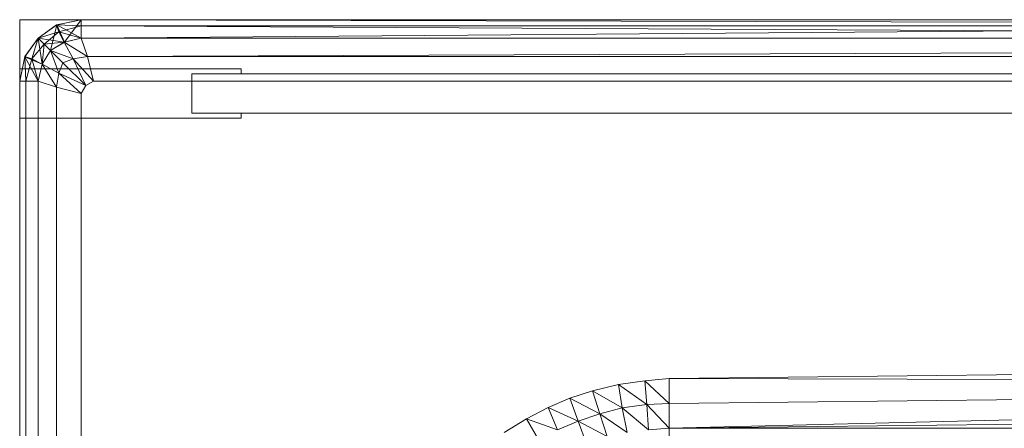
# Model space of a CAD drawing. Header units: metres. Extents: x 391.1 to 427.5, y 12.7 to 28.4.
# Tile 19 of 240: x 408.3134 to 408.4735, y 14.9142 to 14.9806. Entities that reach past the tile are written whole.
import ezdxf

# ---------------------------------------------------------------- set-up
doc = ezdxf.new("R2010")
doc.units = ezdxf.units.M
doc.layers.add('02_MOBILIARIO', color=7, linetype='Continuous', lineweight=18)
doc.layers.add('Mobiliario', color=7, linetype='Continuous', lineweight=18)

# ---------------------------------------------------------------- blocks, each defined once
blk = doc.blocks.new('Family - Plats de dutxa PS-1-153583-01_ENLLUMENAT_PS1')
at = {"layer": '02_MOBILIARIO', "color": 253, "true_color": 0xaaaaaa}
for p, q in [((0.01, 0.80026), (0.01, 0.00026)), ((0.81, 0.80026), (0.01, 0.80026)), ((0.01, 0.80026), (0.01, 0.00026)), ((0.81, 0.80026), (0.01, 0.80026)), ((0.01599, 0.79941), (0.02, 0.80026)), ((0.02, 0.80026), (0.01599, 0.79941)), ((0.02, 0.80026), (0.01599, 0.79941)), ((0.01599, 0.79941), (0.02, 0.80026)), ((0.01602, 0.79943), (0.02, 0.80026)), ((0.01602, 0.79943), (0.02, 0.80026)), ((0.01602, 0.79943), (0.02, 0.80026)), ((0.02, 0.80026), (0.01602, 0.79943)), ((0.02, 0.80026), (0.01602, 0.79943)), ((0.01726, 0.79662), (0.02, 0.80026)), ((0.02, 0.80026), (0.01726, 0.79662)), ((0.02, 0.80026), (0.51, 0.80026)), ((0.02, 0.79726), (0.02, 0.80026)), ((0.02, 0.80026), (0.51, 0.80026)), ((0.02, 0.80026), (0.02, 0.79726)), ((0.02, 0.79926), (0.02, 0.80026)), ((0.41, 0.79926), (0.02, 0.80026)), ((0.02, 0.79926), (0.02, 0.80026)), ((0.41, 0.80026), (0.02, 0.80026)), ((0.41, 0.79926), (0.02, 0.80026)), ((0.41, 0.80026), (0.02, 0.79726)), ((0.02, 0.79726), (0.02, 0.80026)), ((0.02, 0.79726), (0.41, 0.80026)), ((0.02, 0.80026), (0.41, 0.80026)), ((0.02, 0.80026), (0.41, 0.79926)), ((0.02, 0.80026), (0.41, 0.79926)), ((0.01602, 0.79943), (0.013, 0.79726)), ((0.013, 0.79726), (0.01602, 0.79943)), ((0.01602, 0.79943), (0.013, 0.79726)), ((0.013, 0.79726), (0.01599, 0.79941)), ((0.01599, 0.79941), (0.013, 0.79726)), ((0.013, 0.79726), (0.01599, 0.79941)), ((0.013, 0.79726), (0.01599, 0.79941)), ((0.01599, 0.79941), (0.013, 0.79726)), ((0.015, 0.79526), (0.01602, 0.79943)), ((0.01602, 0.79943), (0.015, 0.79526)), ((0.01599, 0.79941), (0.01602, 0.79943)), ((0.01602, 0.79943), (0.01599, 0.79941)), ((0.01599, 0.79941), (0.01602, 0.79943)), ((0.01599, 0.79941), (0.01638, 0.7983)), ((0.01599, 0.79941), (0.02, 0.79926)), ((0.02, 0.79926), (0.01599, 0.79941)), ((0.01638, 0.7983), (0.01599, 0.79941)), ((0.01724, 0.79661), (0.01602, 0.79943)), ((0.01602, 0.79943), (0.02, 0.79726)), ((0.01602, 0.79943), (0.01726, 0.79662)), ((0.01726, 0.79662), (0.01602, 0.79943)), ((0.01638, 0.7983), (0.02, 0.79926)), ((0.02, 0.79926), (0.01638, 0.7983)), ((0.02, 0.79726), (0.02, 0.79926)), ((0.41, 0.79926), (0.02, 0.79926)), ((0.41, 0.79726), (0.02, 0.79926)), ((0.02, 0.79726), (0.02, 0.79926)), ((0.41, 0.79726), (0.02, 0.79926)), ((0.41, 0.79926), (0.02, 0.79926)), ((0.013, 0.79726), (0.01083, 0.79424)), ((0.013, 0.79726), (0.01083, 0.79424)), ((0.013, 0.79726), (0.01083, 0.79424)), ((0.01083, 0.79424), (0.013, 0.79726)), ((0.01083, 0.79424), (0.013, 0.79726)), ((0.01085, 0.79427), (0.013, 0.79726)), ((0.01085, 0.79427), (0.013, 0.79726)), ((0.013, 0.79726), (0.01085, 0.79427)), ((0.01196, 0.79388), (0.013, 0.79726)), ((0.013, 0.79726), (0.01196, 0.79388)), ((0.013, 0.79726), (0.01638, 0.7983)), ((0.01638, 0.7983), (0.013, 0.79726)), ((0.015, 0.79526), (0.013, 0.79726)), ((0.013, 0.79726), (0.01724, 0.79661)), ((0.01364, 0.79302), (0.013, 0.79726)), ((0.013, 0.79726), (0.01364, 0.793)), ((0.015, 0.79526), (0.013, 0.79726)), ((0.01364, 0.793), (0.013, 0.79726)), ((0.015, 0.79526), (0.013, 0.79726)), ((0.014, 0.79626), (0.013, 0.79726)), ((0.013, 0.79726), (0.014, 0.79626)), ((0.014, 0.79626), (0.01638, 0.7983)), ((0.01638, 0.7983), (0.014, 0.79626)), ((0.01638, 0.7983), (0.01724, 0.79661)), ((0.01638, 0.7983), (0.02, 0.79726)), ((0.02, 0.79726), (0.01638, 0.7983)), ((0.01724, 0.79661), (0.01638, 0.7983)), ((0.02, 0.79726), (0.01724, 0.79661)), ((0.02, 0.79726), (0.01724, 0.79661)), ((0.01724, 0.79661), (0.02, 0.79726)), ((0.02, 0.79726), (0.01726, 0.79662)), ((0.51, 0.79726), (0.02, 0.79726)), ((0.021, 0.79426), (0.02, 0.79726)), ((0.02, 0.79726), (0.021, 0.79426)), ((0.02, 0.79726), (0.41, 0.79726)), ((0.02, 0.79726), (0.41, 0.79726)), ((0.41, 0.79726), (0.02, 0.79726)), ((0.8, 0.79726), (0.021, 0.79426)), ((0.021, 0.79426), (0.8, 0.79726)), ((0.014, 0.79626), (0.01196, 0.79388)), ((0.01196, 0.79388), (0.014, 0.79626)), ((0.01364, 0.79302), (0.014, 0.79626)), ((0.014, 0.79626), (0.01364, 0.79302)), ((0.014, 0.79626), (0.01724, 0.79661)), ((0.01724, 0.79661), (0.014, 0.79626)), ((0.015, 0.79526), (0.014, 0.79626)), ((0.014, 0.79626), (0.015, 0.79526)), ((0.01726, 0.79662), (0.015, 0.79526)), ((0.01724, 0.79661), (0.015, 0.79526)), ((0.01724, 0.79661), (0.015, 0.79526)), ((0.015, 0.79526), (0.01724, 0.79661)), ((0.01724, 0.79661), (0.01868, 0.79388)), ((0.01724, 0.79661), (0.021, 0.79426)), ((0.021, 0.79426), (0.01724, 0.79661)), ((0.01868, 0.79388), (0.01724, 0.79661)), ((0.01, 0.79026), (0.01085, 0.79427)), ((0.01, 0.79026), (0.01085, 0.79427)), ((0.01085, 0.79427), (0.01, 0.79026)), ((0.01, 0.79026), (0.01085, 0.79427)), ((0.01085, 0.79427), (0.01, 0.79026)), ((0.01, 0.79026), (0.01083, 0.79424)), ((0.01083, 0.79424), (0.01, 0.79026)), ((0.01083, 0.79424), (0.01, 0.79026)), ((0.01, 0.79026), (0.01083, 0.79424)), ((0.01085, 0.79427), (0.01083, 0.79424)), ((0.01083, 0.79424), (0.01085, 0.79427)), ((0.01085, 0.79427), (0.01083, 0.79424)), ((0.01083, 0.79424), (0.01364, 0.79302)), ((0.013, 0.79026), (0.01083, 0.79424)), ((0.01083, 0.79424), (0.01364, 0.793)), ((0.01083, 0.79424), (0.013, 0.79026)), ((0.01364, 0.793), (0.01083, 0.79424)), ((0.013, 0.79026), (0.01083, 0.79424)), ((0.011, 0.79026), (0.01085, 0.79427)), ((0.01196, 0.79388), (0.01085, 0.79427)), ((0.01085, 0.79427), (0.011, 0.79026)), ((0.01085, 0.79427), (0.01196, 0.79388)), ((0.011, 0.79026), (0.01196, 0.79388)), ((0.01196, 0.79388), (0.011, 0.79026)), ((0.01196, 0.79388), (0.01364, 0.79302)), ((0.013, 0.79026), (0.01196, 0.79388)), ((0.01364, 0.79302), (0.01196, 0.79388)), ((0.01196, 0.79388), (0.013, 0.79026)), ((0.015, 0.79526), (0.01364, 0.79302)), ((0.015, 0.79526), (0.01364, 0.793)), ((0.015, 0.79526), (0.01364, 0.79302)), ((0.01364, 0.79302), (0.015, 0.79526)), ((0.015, 0.79526), (0.017, 0.79326)), ((0.015, 0.79526), (0.01868, 0.79388)), ((0.01868, 0.79388), (0.015, 0.79526)), ((0.01637, 0.79158), (0.015, 0.79526)), ((0.017, 0.79326), (0.015, 0.79526)), ((0.015, 0.79526), (0.01637, 0.79158)), ((0.017, 0.79326), (0.01868, 0.79388)), ((0.01868, 0.79388), (0.017, 0.79326)), ((0.01868, 0.79388), (0.021, 0.79426)), ((0.021, 0.79426), (0.01868, 0.79388)), ((0.01868, 0.79388), (0.02077, 0.78954)), ((0.01868, 0.79388), (0.022, 0.79026)), ((0.022, 0.79026), (0.01868, 0.79388)), ((0.02077, 0.78954), (0.01868, 0.79388)), ((0.022, 0.79026), (0.021, 0.79426)), ((0.022, 0.79026), (0.021, 0.79426)), ((0.021, 0.79426), (0.41, 0.79426)), ((0.41, 0.79426), (0.021, 0.79426)), ((0.01, 0.78426), (0.01, 0.79226)), ((0.01, 0.79226), (0.046, 0.79226)), ((0.01364, 0.79302), (0.013, 0.79026)), ((0.01364, 0.79302), (0.013, 0.79026)), ((0.013, 0.79026), (0.01364, 0.79302)), ((0.01364, 0.793), (0.013, 0.79026)), ((0.016, 0.78926), (0.01364, 0.79302)), ((0.01637, 0.79158), (0.01364, 0.79302)), ((0.01364, 0.79302), (0.016, 0.78926)), ((0.01364, 0.79302), (0.01637, 0.79158)), ((0.01637, 0.79158), (0.017, 0.79326)), ((0.017, 0.79326), (0.01637, 0.79158)), ((0.02077, 0.78954), (0.017, 0.79326)), ((0.017, 0.79326), (0.02077, 0.78954)), ((0.046, 0.79226), (0.046, 0.79146)), ((0.016, 0.78926), (0.01637, 0.79158)), ((0.01637, 0.79158), (0.016, 0.78926)), ((0.02, 0.78826), (0.01637, 0.79158)), ((0.02077, 0.78954), (0.01637, 0.79158)), ((0.01637, 0.79158), (0.02, 0.78826)), ((0.01637, 0.79158), (0.02077, 0.78954)), ((0.046, 0.79146), (0.038, 0.79146)), ((0.038, 0.79146), (0.038, 0.78506)), ((0.038, 0.78506), (0.038, 0.79146)), ((0.038, 0.79146), (0.79, 0.79146)), ((0.01, 0.30026), (0.01, 0.79026)), ((0.01, 0.79026), (0.01, 0.30026)), ((0.01, 0.79026), (0.013, 0.79026)), ((0.01, 0.30026), (0.01, 0.79026)), ((0.01, 0.79026), (0.013, 0.79026)), ((0.01, 0.79026), (0.011, 0.79026)), ((0.013, 0.79026), (0.01, 0.79026)), ((0.01, 0.79026), (0.01, 0.40026)), ((0.01, 0.40026), (0.01, 0.79026)), ((0.01, 0.79026), (0.01, 0.40026)), ((0.01, 0.40026), (0.01, 0.79026)), ((0.01, 0.79026), (0.011, 0.79026)), ((0.011, 0.79026), (0.013, 0.79026)), ((0.011, 0.79026), (0.011, 0.40026)), ((0.011, 0.40026), (0.011, 0.79026)), ((0.011, 0.79026), (0.013, 0.79026)), ((0.013, 0.79026), (0.013, 0.01026)), ((0.013, 0.79026), (0.016, 0.78926)), ((0.013, 0.40026), (0.013, 0.79026)), ((0.013, 0.79026), (0.013, 0.40026)), ((0.013, 0.40026), (0.013, 0.79026)), ((0.016, 0.78926), (0.013, 0.79026)), ((0.016, 0.78926), (0.02, 0.78826)), ((0.016, 0.40026), (0.016, 0.78926)), ((0.016, 0.40026), (0.016, 0.78926)), ((0.02, 0.78826), (0.016, 0.78926)), ((0.02, 0.78826), (0.02077, 0.78954)), ((0.02, 0.78826), (0.02077, 0.78954)), ((0.02077, 0.78954), (0.022, 0.79026)), ((0.02077, 0.78954), (0.022, 0.79026)), ((0.022, 0.79026), (0.41, 0.79026)), ((0.41, 0.79026), (0.022, 0.79026)), ((0.02, 0.40026), (0.02, 0.78826)), ((0.02, 0.40026), (0.02, 0.78826)), ((0.046, 0.78426), (0.01, 0.78426)), ((0.038, 0.78506), (0.046, 0.78506)), ((0.79, 0.78506), (0.038, 0.78506)), ((0.046, 0.78506), (0.046, 0.78426)), ((0.41, 0.74526), (0.11556, 0.74189)), ((0.11556, 0.74189), (0.41, 0.74526)), ((0.1031, 0.73991), (0.10734, 0.74094)), ((0.1031, 0.73991), (0.10734, 0.74094)), ((0.10734, 0.74094), (0.11159, 0.74155)), ((0.10734, 0.74094), (0.11159, 0.74155)), ((0.11193, 0.73766), (0.10734, 0.74094)), ((0.10789, 0.73711), (0.10734, 0.74094)), ((0.10734, 0.74094), (0.11193, 0.73766)), ((0.10734, 0.74094), (0.10789, 0.73711)), ((0.11159, 0.74155), (0.11556, 0.74189)), ((0.11159, 0.74155), (0.11556, 0.74189)), ((0.11556, 0.73785), (0.11159, 0.74155)), ((0.11193, 0.73766), (0.11159, 0.74155)), ((0.11159, 0.74155), (0.11556, 0.73785)), ((0.11159, 0.74155), (0.11193, 0.73766)), ((0.11556, 0.74189), (0.11556, 0.73785)), ((0.41, 0.74122), (0.11556, 0.74189)), ((0.11556, 0.73785), (0.11556, 0.74189)), ((0.11556, 0.74189), (0.41, 0.74122)), ((0.41, 0.74122), (0.11556, 0.73785)), ((0.41, 0.74122), (0.11556, 0.7338)), ((0.41, 0.74122), (0.11556, 0.73785)), ((0.11556, 0.7338), (0.41, 0.74122)), ((0.09941, 0.73868), (0.1031, 0.73991)), ((0.09941, 0.73868), (0.1031, 0.73991)), ((0.1031, 0.73991), (0.10428, 0.73618)), ((0.10789, 0.73711), (0.1031, 0.73991)), ((0.10428, 0.73618), (0.1031, 0.73991)), ((0.1031, 0.73991), (0.10789, 0.73711)), ((0.0959, 0.73717), (0.09941, 0.73868)), ((0.0959, 0.73717), (0.09941, 0.73868)), ((0.10428, 0.73618), (0.09941, 0.73868)), ((0.10075, 0.73496), (0.09941, 0.73868)), ((0.09941, 0.73868), (0.10428, 0.73618)), ((0.09941, 0.73868), (0.10075, 0.73496)), ((0.11556, 0.73785), (0.11193, 0.73766)), ((0.11193, 0.73766), (0.11556, 0.73785)), ((0.11556, 0.73785), (0.11556, 0.7338)), ((0.11556, 0.7338), (0.11556, 0.73785)), ((0.09236, 0.73534), (0.0959, 0.73717)), ((0.09236, 0.73534), (0.0959, 0.73717)), ((0.10075, 0.73496), (0.0959, 0.73717)), ((0.09742, 0.73353), (0.0959, 0.73717)), ((0.0959, 0.73717), (0.10075, 0.73496)), ((0.0959, 0.73717), (0.09742, 0.73353)), ((0.10075, 0.73496), (0.10428, 0.73618)), ((0.10428, 0.73618), (0.10075, 0.73496)), ((0.10789, 0.73711), (0.10428, 0.73618)), ((0.10428, 0.73618), (0.10789, 0.73711)), ((0.10428, 0.73618), (0.10545, 0.73245)), ((0.1087, 0.73312), (0.10428, 0.73618)), ((0.10545, 0.73245), (0.10428, 0.73618)), ((0.10428, 0.73618), (0.1087, 0.73312)), ((0.11193, 0.73766), (0.10789, 0.73711)), ((0.10789, 0.73711), (0.11193, 0.73766)), ((0.1122, 0.73356), (0.10789, 0.73711)), ((0.1087, 0.73312), (0.10789, 0.73711)), ((0.10789, 0.73711), (0.1122, 0.73356)), ((0.10789, 0.73711), (0.1087, 0.73312)), ((0.11193, 0.73766), (0.1122, 0.73356)), ((0.11556, 0.7338), (0.11193, 0.73766)), ((0.1122, 0.73356), (0.11193, 0.73766)), ((0.11193, 0.73766), (0.11556, 0.7338)), ((0.11556, 0.7338), (0.41, 0.73717)), ((0.11556, 0.7338), (0.41, 0.73717)), ((0.08876, 0.73312), (0.09236, 0.73534)), ((0.08876, 0.73312), (0.09236, 0.73534)), ((0.09236, 0.73534), (0.09439, 0.73188)), ((0.09742, 0.73353), (0.09236, 0.73534)), ((0.09439, 0.73188), (0.09236, 0.73534)), ((0.09236, 0.73534), (0.09742, 0.73353)), ((0.09742, 0.73353), (0.10075, 0.73496)), ((0.10075, 0.73496), (0.09742, 0.73353)), ((0.10545, 0.73245), (0.10075, 0.73496)), ((0.10214, 0.73129), (0.10075, 0.73496)), ((0.10075, 0.73496), (0.10545, 0.73245)), ((0.10075, 0.73496), (0.10214, 0.73129)), ((0.1122, 0.73356), (0.11556, 0.7338)), ((0.11556, 0.7338), (0.1122, 0.73356)), ((0.11556, 0.7338), (0.11556, 0.73043)), ((0.41, 0.7338), (0.11556, 0.7338)), ((0.11556, 0.73043), (0.11556, 0.7338)), ((0.11556, 0.7338), (0.41, 0.7338))]:
    blk.add_line(p, q, dxfattribs=at)
at = {"layer": 'Mobiliario', "color": 253, "true_color": 0xaaaaaa}
for p, q in [((0.046, 0.79226), (0.01, 0.79226)), ((0.01, 0.79226), (0.01, 0.78426)), ((0.046, 0.79146), (0.046, 0.79226)), ((0.038, 0.78506), (0.038, 0.79146)), ((0.038, 0.79146), (0.046, 0.79146)), ((0.038, 0.79146), (0.038, 0.78506)), ((0.79, 0.79146), (0.038, 0.79146)), ((0.01, 0.78426), (0.046, 0.78426)), ((0.046, 0.78506), (0.038, 0.78506)), ((0.038, 0.78506), (0.79, 0.78506)), ((0.046, 0.78426), (0.046, 0.78506))]:
    blk.add_line(p, q, dxfattribs=at)
blk = doc.blocks.new('LONDR55-XX_ZZ-ARQ-CAA-M3D-Londres55_ifc-1-01_ENLLUMENAT_PS1')
at = {"layer": '02_MOBILIARIO', "color": 253, "lineweight": 18, "true_color": 0xaaaaaa}
blk.add_blockref('Family - Plats de dutxa PS-1-153583-01_ENLLUMENAT_PS1', (408.30344, 14.18035), dxfattribs=at)

msp = doc.modelspace()

# ---------------------------------------------------------------- block references
at = {"lineweight": 5}
msp.add_blockref('LONDR55-XX_ZZ-ARQ-CAA-M3D-Londres55_ifc-1-01_ENLLUMENAT_PS1', (0, 0), dxfattribs=at)

doc.saveas('drawing.dxf')
